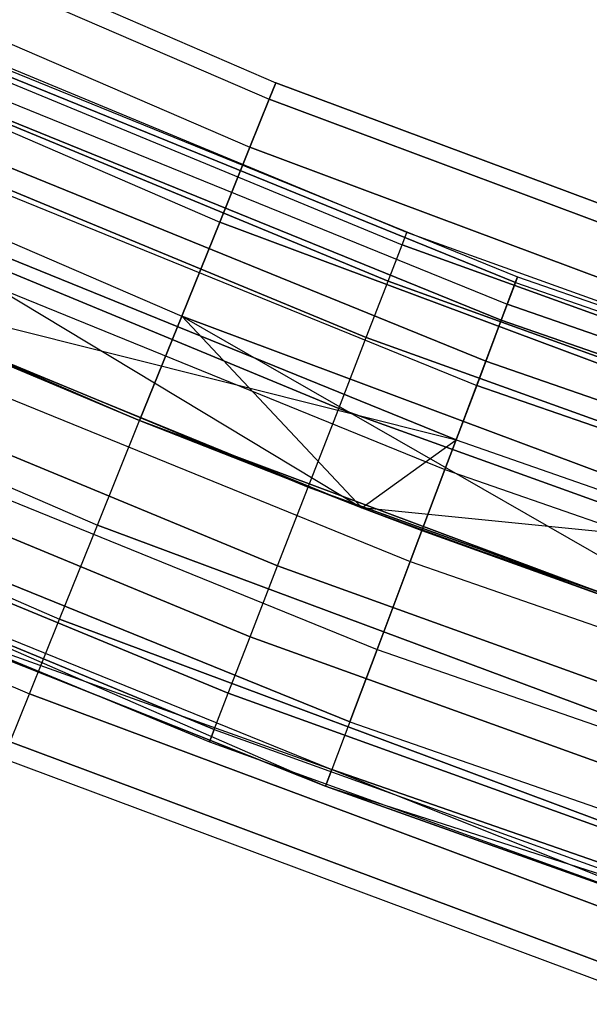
# Model space of a CAD drawing. Extents: x -135 to 135, y -135 to 135.
# Tile 80 of 207: x -28.13 to -25.01, y -71.38 to -65.97. Entities that reach past the tile are written whole.
import ezdxf

# ---------------------------------------------------------------- set-up
doc = ezdxf.new("R2010")
doc.units = 0
doc.header["$LTSCALE"] = 25.4
doc.layers.get('0').update_dxf_attribs({"linetype": 'CONTINUOUS'})

# ---------------------------------------------------------------- blocks, each defined once
blk = doc.blocks.new('SANTANA_BIURKO_A_PM_STL')
at = {"color": 0}
for p, q in [((-30.0792, -64.8652, 149), (-26.7279, -66.3164, 149)), ((-30.0792, -64.8652, 149), (-26.7279, -66.3164, 149)), ((-30.0792, -64.8652, 2), (-26.7279, -66.3164, 2)), ((-30.0792, -64.8652, 2), (-26.7279, -66.3164, 2)), ((-30.1204, -64.954, 148.382), (-26.7645, -66.4072, 148.382)), ((-30.1204, -64.954, 148.382), (-26.7645, -66.4072, 148.382)), ((-30.1204, -64.954, 149.618), (-26.7645, -66.4072, 149.618)), ((-30.1204, -64.954, 149.618), (-26.7645, -66.4072, 149.618)), ((-30.1204, -64.954, 1.382), (-26.7645, -66.4072, 1.382)), ((-30.1204, -64.954, 1.382), (-26.7645, -66.4072, 1.382)), ((-30.1204, -64.954, 2.618), (-26.7645, -66.4072, 2.618)), ((-30.1204, -64.954, 2.618), (-26.7645, -66.4072, 2.618)), ((-30.2399, -65.2117, 147.8244), (-26.8707, -66.6707, 147.8244)), ((-30.2399, -65.2117, 147.8244), (-26.8707, -66.6707, 147.8244)), ((-30.2399, -65.2117, 150.1756), (-26.8707, -66.6707, 150.1756)), ((-30.2399, -65.2117, 150.1756), (-26.8707, -66.6707, 150.1756)), ((-30.2399, -65.2117, 0.8244), (-26.8707, -66.6707, 0.8244)), ((-30.2399, -65.2117, 0.8244), (-26.8707, -66.6707, 0.8244)), ((-30.2399, -65.2117, 3.1756), (-26.8707, -66.6707, 3.1756)), ((-30.2399, -65.2117, 3.1756), (-26.8707, -66.6707, 3.1756)), ((-30.426, -65.6131, 147.382), (-27.0361, -67.0811, 147.382)), ((-30.426, -65.6131, 147.382), (-27.0361, -67.0811, 147.382)), ((-30.426, -65.6131, 150.618), (-27.0361, -67.0811, 150.618)), ((-30.426, -65.6131, 150.618), (-27.0361, -67.0811, 150.618)), ((-30.426, -65.6131, 0.382), (-27.0361, -67.0811, 0.382)), ((-30.426, -65.6131, 0.382), (-27.0361, -67.0811, 0.382)), ((-30.426, -65.6131, 3.618), (-27.0361, -67.0811, 3.618)), ((-30.426, -65.6131, 3.618), (-27.0361, -67.0811, 3.618)), ((-26.0094, -67.138, 149), (-29.0823, -65.8652, 149)), ((-26.0094, -67.138, 149), (-29.0823, -65.8652, 149)), ((-26.0094, -67.138, 2), (-29.0823, -65.8652, 2)), ((-26.0094, -67.138, 2), (-29.0823, -65.8652, 2)), ((-29.112, -65.9323, 149.4635), (-26.0359, -67.2065, 149.4635)), ((-29.112, -65.9323, 148.5365), (-26.0359, -67.2065, 148.5365)), ((-29.112, -65.9323, 149.4635), (-26.0359, -67.2065, 149.4635)), ((-29.112, -65.9323, 148.5365), (-26.0359, -67.2065, 148.5365)), ((-29.112, -65.9323, 2.4635), (-26.0359, -67.2065, 2.4635)), ((-29.112, -65.9323, 1.5365), (-26.0359, -67.2065, 1.5365)), ((-29.112, -65.9323, 2.4635), (-26.0359, -67.2065, 2.4635)), ((-29.112, -65.9323, 1.5365), (-26.0359, -67.2065, 1.5365)), ((-28.8371, -65.9848, 148.8192), (-25.402, -67.3818, 148.8192)), ((-28.8371, -65.9848, 148.8192), (-25.402, -67.3818, 148.8192)), ((-28.8371, -65.9848, 2.1808), (-25.402, -67.3818, 2.1808)), ((-28.8371, -65.9848, 2.1808), (-25.402, -67.3818, 2.1808)), ((-25.4135, -67.4124, 149.359), (-28.8501, -66.0148, 149.359)), ((-25.4135, -67.4124, 149.359), (-28.8501, -66.0148, 149.359)), ((-28.8501, -66.0148, 1.641), (-25.4135, -67.4124, 1.641)), ((-28.8501, -66.0148, 1.641), (-25.4135, -67.4124, 1.641)), ((-30.6606, -66.1189, 147.0979), (-27.2445, -67.5982, 147.0979)), ((-30.6606, -66.1189, 147.0979), (-27.2445, -67.5982, 147.0979)), ((-30.6606, -66.1189, 150.9021), (-27.2445, -67.5982, 150.9021)), ((-30.6606, -66.1189, 150.9021), (-27.2445, -67.5982, 150.9021)), ((-30.6606, -66.1189, 0.0979), (-27.2445, -67.5982, 0.0979)), ((-30.6606, -66.1189, 0.0979), (-27.2445, -67.5982, 0.0979)), ((-30.6606, -66.1189, 3.9021), (-27.2445, -67.5982, 3.9021)), ((-30.6606, -66.1189, 3.9021), (-27.2445, -67.5982, 3.9021)), ((-26.1129, -67.4051, 148.1183), (-29.198, -66.1272, 148.1183)), ((-29.198, -66.1272, 149.8817), (-26.1129, -67.4051, 149.8817)), ((-29.198, -66.1272, 149.8817), (-26.1129, -67.4051, 149.8817)), ((-26.1129, -67.4051, 148.1183), (-29.198, -66.1272, 148.1183)), ((-26.1129, -67.4051, 1.1183), (-29.198, -66.1272, 1.1183)), ((-29.198, -66.1272, 2.8817), (-26.1129, -67.4051, 2.8817)), ((-29.198, -66.1272, 2.8817), (-26.1129, -67.4051, 2.8817)), ((-26.1129, -67.4051, 1.1183), (-29.198, -66.1272, 1.1183)), ((-28.9015, -66.1323, 148.3029), (-25.4588, -67.5324, 148.3029)), ((-28.9015, -66.1323, 148.3029), (-25.4588, -67.5324, 148.3029)), ((-28.9015, -66.1323, 2.6971), (-25.4588, -67.5324, 2.6971)), ((-28.9015, -66.1323, 2.6971), (-25.4588, -67.5324, 2.6971)), ((-25.4918, -67.6201, 149.8521), (-28.939, -66.2181, 149.8521)), ((-25.4918, -67.6201, 149.8521), (-28.939, -66.2181, 149.8521)), ((-28.939, -66.2181, 1.1479), (-25.4918, -67.6201, 1.1479)), ((-28.939, -66.2181, 1.1479), (-25.4918, -67.6201, 1.1479)), ((-26.7279, -66.3164, 149), (-26.7645, -66.4072, 148.382)), ((-26.7645, -66.4072, 149.618), (-26.7279, -66.3164, 149)), ((-26.7279, -66.3164, 149), (-26.7645, -66.4072, 148.382)), ((-26.7645, -66.4072, 149.618), (-26.7279, -66.3164, 149)), ((-26.7279, -66.3164, 2), (-26.7645, -66.4072, 2.618)), ((-26.7645, -66.4072, 1.382), (-26.7279, -66.3164, 2)), ((-26.7645, -66.4072, 1.382), (-26.7279, -66.3164, 2)), ((-26.7279, -66.3164, 2), (-26.7645, -66.4072, 2.618)), ((-26.7279, -66.3164, 149), (-23.3069, -67.5947, 149)), ((-26.7279, -66.3164, 149), (-23.3069, -67.5947, 149)), ((-23.3069, -67.5947, 2), (-26.7279, -66.3164, 2)), ((-23.3069, -67.5947, 2), (-26.7279, -66.3164, 2)), ((-29.3321, -66.4308, 150.2135), (-26.2328, -67.7146, 150.2135)), ((-29.3321, -66.4308, 150.2135), (-26.2328, -67.7146, 150.2135)), ((-26.2328, -67.7146, 147.7865), (-29.3321, -66.4308, 147.7865)), ((-26.2328, -67.7146, 147.7865), (-29.3321, -66.4308, 147.7865)), ((-29.3321, -66.4308, 3.2135), (-26.2328, -67.7146, 3.2135)), ((-29.3321, -66.4308, 3.2135), (-26.2328, -67.7146, 3.2135)), ((-26.2328, -67.7146, 0.7865), (-29.3321, -66.4308, 0.7865)), ((-26.2328, -67.7146, 0.7865), (-29.3321, -66.4308, 0.7865)), ((-25.5764, -67.8444, 147.8772), (-29.035, -66.4379, 147.8772)), ((-25.5764, -67.8444, 147.8772), (-29.035, -66.4379, 147.8772)), ((-29.035, -66.4379, 3.1228), (-25.5764, -67.8444, 3.1228)), ((-29.035, -66.4379, 3.1228), (-25.5764, -67.8444, 3.1228)), ((-26.7645, -66.4072, 148.382), (-26.8707, -66.6707, 147.8244)), ((-26.8707, -66.6707, 150.1756), (-26.7645, -66.4072, 149.618)), ((-26.7645, -66.4072, 148.382), (-26.8707, -66.6707, 147.8244)), ((-26.8707, -66.6707, 150.1756), (-26.7645, -66.4072, 149.618)), ((-26.7645, -66.4072, 2.618), (-26.8707, -66.6707, 3.1756)), ((-26.8707, -66.6707, 0.8244), (-26.7645, -66.4072, 1.382)), ((-26.8707, -66.6707, 0.8244), (-26.7645, -66.4072, 1.382)), ((-26.7645, -66.4072, 2.618), (-26.8707, -66.6707, 3.1756)), ((-26.7645, -66.4072, 148.382), (-23.3388, -67.6872, 148.382)), ((-26.7645, -66.4072, 148.382), (-23.3388, -67.6872, 148.382)), ((-26.7645, -66.4072, 149.618), (-23.3388, -67.6872, 149.618)), ((-26.7645, -66.4072, 149.618), (-23.3388, -67.6872, 149.618)), ((-23.3388, -67.6872, 2.618), (-26.7645, -66.4072, 2.618)), ((-23.3388, -67.6872, 2.618), (-26.7645, -66.4072, 2.618)), ((-23.3388, -67.6872, 1.382), (-26.7645, -66.4072, 1.382)), ((-23.3388, -67.6872, 1.382), (-26.7645, -66.4072, 1.382)), ((-29.0921, -66.5685, 150.2345), (-25.6267, -67.9779, 150.2345)), ((-29.0921, -66.5685, 150.2345), (-25.6267, -67.9779, 150.2345)), ((-29.0921, -66.5685, 0.7655), (-25.6267, -67.9779, 0.7655)), ((-29.0921, -66.5685, 0.7655), (-25.6267, -67.9779, 0.7655)), ((-30.9206, -66.6796, 147), (-27.4756, -68.1714, 147)), ((-30.9206, -66.6796, 147), (-27.4756, -68.1714, 147)), ((-30.9206, -66.6796, 151), (-27.4756, -68.1714, 151)), ((-30.9206, -66.6796, 151), (-27.4756, -68.1714, 151)), ((-30.9206, -66.6796, 0), (-27.4756, -68.1714, 0)), ((-30.9206, -66.6796, 0), (-27.4756, -68.1714, 0)), ((-30.9206, -66.6796, 4), (-27.4756, -68.1714, 4)), ((-30.9206, -66.6796, 4), (-27.4756, -68.1714, 4)), ((-26.8707, -66.6707, 147.8244), (-27.0361, -67.0811, 147.382)), ((-27.0361, -67.0811, 150.618), (-26.8707, -66.6707, 150.1756)), ((-26.8707, -66.6707, 147.8244), (-27.0361, -67.0811, 147.382)), ((-27.0361, -67.0811, 150.618), (-26.8707, -66.6707, 150.1756)), ((-26.8707, -66.6707, 3.1756), (-27.0361, -67.0811, 3.618)), ((-27.0361, -67.0811, 0.382), (-26.8707, -66.6707, 0.8244)), ((-27.0361, -67.0811, 0.382), (-26.8707, -66.6707, 0.8244)), ((-26.8707, -66.6707, 3.1756), (-27.0361, -67.0811, 3.618)), ((-26.8707, -66.6707, 147.8244), (-23.4314, -67.9558, 147.8244)), ((-26.8707, -66.6707, 147.8244), (-23.4314, -67.9558, 147.8244)), ((-26.8707, -66.6707, 150.1756), (-23.4314, -67.9558, 150.1756)), ((-26.8707, -66.6707, 150.1756), (-23.4314, -67.9558, 150.1756)), ((-23.4314, -67.9558, 3.1756), (-26.8707, -66.6707, 3.1756)), ((-23.4314, -67.9558, 3.1756), (-26.8707, -66.6707, 3.1756)), ((-23.4314, -67.9558, 0.8244), (-26.8707, -66.6707, 0.8244)), ((-23.4314, -67.9558, 0.8244), (-26.8707, -66.6707, 0.8244)), ((-29.501, -66.8133, 150.4266), (-26.3838, -68.1045, 150.4266)), ((-29.501, -66.8133, 150.4266), (-26.3838, -68.1045, 150.4266)), ((-26.3838, -68.1045, 147.5734), (-29.501, -66.8133, 147.5734)), ((-26.3838, -68.1045, 147.5734), (-29.501, -66.8133, 147.5734)), ((-29.501, -66.8133, 3.4266), (-26.3838, -68.1045, 3.4266)), ((-29.501, -66.8133, 3.4266), (-26.3838, -68.1045, 3.4266)), ((-26.3838, -68.1045, 0.5734), (-29.501, -66.8133, 0.5734)), ((-26.3838, -68.1045, 0.5734), (-29.501, -66.8133, 0.5734)), ((-25.7396, -68.2775, 147.5975), (-29.2204, -66.8619, 147.5975)), ((-25.7396, -68.2775, 147.5975), (-29.2204, -66.8619, 147.5975)), ((-29.2204, -66.8619, 3.4025), (-26.2565, -68.6502, 3.5)), ((-29.2204, -66.8619, 3.4025), (-26.2565, -68.6502, 3.5)), ((-29.2204, -66.8619, 3.4025), (-25.7396, -68.2775, 3.4025)), ((-29.2204, -66.8619, 3.4025), (-25.7396, -68.2775, 3.4025)), ((-29.2896, -67.0204, 150.4564), (-25.8006, -68.4393, 150.4564)), ((-29.2896, -67.0204, 150.4564), (-25.8006, -68.4393, 150.4564)), ((-29.2896, -67.0204, 0.5436), (-25.8006, -68.4393, 0.5436)), ((-29.2896, -67.0204, 0.5436), (-25.8006, -68.4393, 0.5436)), ((-27.0361, -67.0811, 147.382), (-27.2445, -67.5982, 147.0979)), ((-27.2445, -67.5982, 150.9021), (-27.0361, -67.0811, 150.618)), ((-27.0361, -67.0811, 147.382), (-27.2445, -67.5982, 147.0979)), ((-27.2445, -67.5982, 150.9021), (-27.0361, -67.0811, 150.618)), ((-27.0361, -67.0811, 3.618), (-27.2445, -67.5982, 3.9021)), ((-27.2445, -67.5982, 0.0979), (-27.0361, -67.0811, 0.382)), ((-27.2445, -67.5982, 0.0979), (-27.0361, -67.0811, 0.382)), ((-27.0361, -67.0811, 3.618), (-27.2445, -67.5982, 3.9021)), ((-27.0361, -67.0811, 147.382), (-23.5756, -68.3741, 147.382)), ((-27.0361, -67.0811, 147.382), (-23.5756, -68.3741, 147.382)), ((-27.0361, -67.0811, 150.618), (-23.5756, -68.3741, 150.618)), ((-27.0361, -67.0811, 150.618), (-23.5756, -68.3741, 150.618)), ((-23.5756, -68.3741, 3.618), (-27.0361, -67.0811, 3.618)), ((-23.5756, -68.3741, 3.618), (-27.0361, -67.0811, 3.618)), ((-23.5756, -68.3741, 0.382), (-27.0361, -67.0811, 0.382)), ((-23.5756, -68.3741, 0.382), (-27.0361, -67.0811, 0.382)), ((-26.0359, -67.2065, 149.4635), (-26.0094, -67.138, 149)), ((-26.0359, -67.2065, 149.4635), (-26.0094, -67.138, 149)), ((-26.0359, -67.2065, 148.5365), (-26.0094, -67.138, 149)), ((-26.0359, -67.2065, 148.5365), (-26.0094, -67.138, 149)), ((-26.0359, -67.2065, 2.4635), (-26.0094, -67.138, 2)), ((-26.0359, -67.2065, 2.4635), (-26.0094, -67.138, 2)), ((-26.0359, -67.2065, 1.5365), (-26.0094, -67.138, 2)), ((-26.0359, -67.2065, 1.5365), (-26.0094, -67.138, 2)), ((-22.881, -68.2676, 149), (-26.0094, -67.138, 149)), ((-22.881, -68.2676, 149), (-26.0094, -67.138, 149)), ((-22.881, -68.2676, 2), (-26.0094, -67.138, 2)), ((-22.881, -68.2676, 2), (-26.0094, -67.138, 2)), ((-31.1806, -67.2403, 150.9021), (-27.7066, -68.7447, 150.9021)), ((-31.1806, -67.2403, 150.9021), (-27.7066, -68.7447, 150.9021)), ((-31.1806, -67.2403, 0.0979), (-27.7066, -68.7447, 0.0979)), ((-31.1806, -67.2403, 0.0979), (-27.7066, -68.7447, 0.0979)), ((-29.6882, -67.2374, 150.5), (-26.5513, -68.5367, 150.5)), ((-29.6882, -67.2374, 150.5), (-26.5513, -68.5367, 150.5)), ((-26.5513, -68.5367, 147.5), (-29.6882, -67.2374, 147.5)), ((-26.5513, -68.5367, 147.5), (-29.6882, -67.2374, 147.5)), ((-29.6882, -67.2374, 3.5), (-26.5513, -68.5367, 3.5)), ((-29.6882, -67.2374, 3.5), (-26.5513, -68.5367, 3.5)), ((-26.5513, -68.5367, 0.5), (-29.6882, -67.2374, 0.5)), ((-26.5513, -68.5367, 0.5), (-29.6882, -67.2374, 0.5)), ((-26.1129, -67.4051, 148.1183), (-26.0359, -67.2065, 148.5365)), ((-26.1129, -67.4051, 149.8817), (-26.0359, -67.2065, 149.4635)), ((-26.1129, -67.4051, 149.8817), (-26.0359, -67.2065, 149.4635)), ((-26.1129, -67.4051, 148.1183), (-26.0359, -67.2065, 148.5365)), ((-26.1129, -67.4051, 1.1183), (-26.0359, -67.2065, 1.5365)), ((-26.1129, -67.4051, 2.8817), (-26.0359, -67.2065, 2.4635)), ((-26.1129, -67.4051, 2.8817), (-26.0359, -67.2065, 2.4635)), ((-26.1129, -67.4051, 1.1183), (-26.0359, -67.2065, 1.5365)), ((-26.0359, -67.2065, 149.4635), (-22.9043, -68.3372, 149.4635)), ((-26.0359, -67.2065, 149.4635), (-22.9043, -68.3372, 149.4635)), ((-22.9043, -68.3372, 148.5365), (-26.0359, -67.2065, 148.5365)), ((-22.9043, -68.3372, 148.5365), (-26.0359, -67.2065, 148.5365)), ((-26.0359, -67.2065, 2.4635), (-22.9043, -68.3372, 2.4635)), ((-26.0359, -67.2065, 2.4635), (-22.9043, -68.3372, 2.4635)), ((-22.9043, -68.3372, 1.5365), (-26.0359, -67.2065, 1.5365)), ((-22.9043, -68.3372, 1.5365), (-26.0359, -67.2065, 1.5365)), ((-29.4334, -67.3493, 147.5), (-25.7396, -68.2775, 147.5975)), ((-29.4334, -67.3493, 147.5), (-26.2565, -68.6502, 147.5)), ((-29.4334, -67.3493, 147.5), (-25.7396, -68.2775, 147.5975)), ((-29.4334, -67.3493, 147.5), (-26.2565, -68.6502, 147.5)), ((-29.4334, -67.3493, 147.5), (-27.4756, -68.1714, 147)), ((-29.4334, -67.3493, 147.5), (-27.4756, -68.1714, 147)), ((-27.4756, -68.1714, 4), (-29.4334, -67.3493, 3.5)), ((-29.4334, -67.3493, 3.5), (-26.2565, -68.6502, 3.5)), ((-27.4756, -68.1714, 4), (-29.4334, -67.3493, 3.5)), ((-29.4334, -67.3493, 3.5), (-26.2565, -68.6502, 3.5)), ((-26.2328, -67.7146, 150.2135), (-26.1129, -67.4051, 149.8817)), ((-26.2328, -67.7146, 150.2135), (-26.1129, -67.4051, 149.8817)), ((-26.2328, -67.7146, 147.7865), (-26.1129, -67.4051, 148.1183)), ((-26.2328, -67.7146, 147.7865), (-26.1129, -67.4051, 148.1183)), ((-26.2328, -67.7146, 3.2135), (-26.1129, -67.4051, 2.8817)), ((-26.2328, -67.7146, 3.2135), (-26.1129, -67.4051, 2.8817)), ((-26.2328, -67.7146, 0.7865), (-26.1129, -67.4051, 1.1183)), ((-26.2328, -67.7146, 0.7865), (-26.1129, -67.4051, 1.1183)), ((-26.1129, -67.4051, 149.8817), (-22.972, -68.5392, 149.8817)), ((-26.1129, -67.4051, 149.8817), (-22.972, -68.5392, 149.8817)), ((-22.972, -68.5392, 148.1183), (-26.1129, -67.4051, 148.1183)), ((-22.972, -68.5392, 148.1183), (-26.1129, -67.4051, 148.1183)), ((-26.1129, -67.4051, 2.8817), (-22.972, -68.5392, 2.8817)), ((-26.1129, -67.4051, 2.8817), (-22.972, -68.5392, 2.8817)), ((-22.972, -68.5392, 1.1183), (-26.1129, -67.4051, 1.1183)), ((-22.972, -68.5392, 1.1183), (-26.1129, -67.4051, 1.1183)), ((-25.4135, -67.4124, 149.359), (-25.4918, -67.6201, 149.8521)), ((-25.4135, -67.4124, 149.359), (-25.4918, -67.6201, 149.8521)), ((-25.4135, -67.4124, 1.641), (-25.4918, -67.6201, 1.1479)), ((-25.4135, -67.4124, 1.641), (-25.4918, -67.6201, 1.1479)), ((-25.402, -67.3818, 148.8192), (-25.4588, -67.5324, 148.3029)), ((-25.402, -67.3818, 148.8192), (-25.4588, -67.5324, 148.3029)), ((-25.4588, -67.5324, 2.6971), (-25.402, -67.3818, 2.1808)), ((-25.4588, -67.5324, 2.6971), (-25.402, -67.3818, 2.1808)), ((-25.4135, -67.4124, 149.359), (-25.402, -67.3818, 148.8192)), ((-25.4135, -67.4124, 149.359), (-25.402, -67.3818, 148.8192)), ((-25.402, -67.3818, 2.1808), (-25.4135, -67.4124, 1.641)), ((-25.402, -67.3818, 2.1808), (-25.4135, -67.4124, 1.641)), ((-25.4135, -67.4124, 149.359), (-21.9095, -68.6313, 149.359)), ((-25.4135, -67.4124, 149.359), (-21.9095, -68.6313, 149.359)), ((-25.4135, -67.4124, 1.641), (-21.9095, -68.6313, 1.641)), ((-25.4135, -67.4124, 1.641), (-21.9095, -68.6313, 1.641)), ((-25.402, -67.3818, 148.8192), (-21.8996, -68.6002, 148.8192)), ((-25.402, -67.3818, 148.8192), (-21.8996, -68.6002, 148.8192)), ((-25.402, -67.3818, 2.1808), (-21.8996, -68.6002, 2.1808)), ((-25.402, -67.3818, 2.1808), (-21.8996, -68.6002, 2.1808)), ((-29.5058, -67.515, 150.4891), (-25.9911, -68.9444, 150.4891)), ((-29.5058, -67.515, 150.4891), (-25.9911, -68.9444, 150.4891)), ((-29.5058, -67.515, 0.5109), (-25.9911, -68.9444, 0.5109)), ((-29.5058, -67.515, 0.5109), (-25.9911, -68.9444, 0.5109)), ((-25.5764, -67.8444, 147.8772), (-25.4588, -67.5324, 148.3029)), ((-25.5764, -67.8444, 147.8772), (-25.4588, -67.5324, 148.3029)), ((-25.5764, -67.8444, 3.1228), (-25.4588, -67.5324, 2.6971)), ((-25.5764, -67.8444, 3.1228), (-25.4588, -67.5324, 2.6971)), ((-21.9485, -68.7534, 148.3029), (-25.4588, -67.5324, 148.3029)), ((-21.9485, -68.7534, 148.3029), (-25.4588, -67.5324, 148.3029)), ((-25.4588, -67.5324, 2.6971), (-21.9485, -68.7534, 2.6971)), ((-25.4588, -67.5324, 2.6971), (-21.9485, -68.7534, 2.6971)), ((-27.4756, -68.1714, 147), (-27.2445, -67.5982, 147.0979)), ((-27.4756, -68.1714, 147), (-27.2445, -67.5982, 147.0979)), ((-27.4756, -68.1714, 151), (-27.2445, -67.5982, 150.9021)), ((-27.4756, -68.1714, 151), (-27.2445, -67.5982, 150.9021)), ((-27.2445, -67.5982, 3.9021), (-27.4756, -68.1714, 4)), ((-27.4756, -68.1714, 0), (-27.2445, -67.5982, 0.0979)), ((-27.4756, -68.1714, 0), (-27.2445, -67.5982, 0.0979)), ((-27.2445, -67.5982, 3.9021), (-27.4756, -68.1714, 4)), ((-27.2445, -67.5982, 147.0979), (-26.2565, -68.6502, 147)), ((-27.2445, -67.5982, 147.0979), (-26.2565, -68.6502, 147)), ((-27.2445, -67.5982, 147.0979), (-23.9588, -69.4854, 147)), ((-27.2445, -67.5982, 147.0979), (-23.9588, -69.4854, 147)), ((-27.2445, -67.5982, 147.0979), (-23.7574, -68.9011, 147.0979)), ((-27.2445, -67.5982, 147.0979), (-23.7574, -68.9011, 147.0979)), ((-27.2445, -67.5982, 150.9021), (-23.7574, -68.9011, 150.9021)), ((-27.2445, -67.5982, 150.9021), (-23.7574, -68.9011, 150.9021)), ((-26.2565, -68.6502, 4), (-27.2445, -67.5982, 3.9021)), ((-26.2565, -68.6502, 4), (-27.2445, -67.5982, 3.9021)), ((-23.7574, -68.9011, 3.9021), (-27.2445, -67.5982, 3.9021)), ((-23.7574, -68.9011, 3.9021), (-27.2445, -67.5982, 3.9021)), ((-23.7574, -68.9011, 0.0979), (-27.2445, -67.5982, 0.0979)), ((-23.7574, -68.9011, 0.0979), (-27.2445, -67.5982, 0.0979)), ((-25.4918, -67.6201, 149.8521), (-25.6267, -67.9779, 150.2345)), ((-25.4918, -67.6201, 149.8521), (-25.6267, -67.9779, 150.2345)), ((-25.4918, -67.6201, 1.1479), (-25.6267, -67.9779, 0.7655)), ((-25.4918, -67.6201, 1.1479), (-25.6267, -67.9779, 0.7655)), ((-21.977, -68.8427, 149.8521), (-25.4918, -67.6201, 149.8521)), ((-21.977, -68.8427, 149.8521), (-25.4918, -67.6201, 149.8521)), ((-25.4918, -67.6201, 1.1479), (-21.977, -68.8427, 1.1479)), ((-25.4918, -67.6201, 1.1479), (-21.977, -68.8427, 1.1479)), ((-29.8754, -67.6614, 150.4266), (-26.7187, -68.9689, 150.4266)), ((-29.8754, -67.6614, 150.4266), (-26.7187, -68.9689, 150.4266)), ((-26.7187, -68.9689, 147.5734), (-29.8754, -67.6614, 147.5734)), ((-26.7187, -68.9689, 147.5734), (-29.8754, -67.6614, 147.5734)), ((-29.8754, -67.6614, 3.4266), (-26.7187, -68.9689, 3.4266)), ((-29.8754, -67.6614, 3.4266), (-26.7187, -68.9689, 3.4266)), ((-26.7187, -68.9689, 0.5734), (-29.8754, -67.6614, 0.5734)), ((-26.7187, -68.9689, 0.5734), (-29.8754, -67.6614, 0.5734)), ((-26.3838, -68.1045, 150.4266), (-26.2328, -67.7146, 150.2135)), ((-26.3838, -68.1045, 150.4266), (-26.2328, -67.7146, 150.2135)), ((-26.3838, -68.1045, 147.5734), (-26.2328, -67.7146, 147.7865)), ((-26.3838, -68.1045, 147.5734), (-26.2328, -67.7146, 147.7865)), ((-26.3838, -68.1045, 3.4266), (-26.2328, -67.7146, 3.2135)), ((-26.3838, -68.1045, 3.4266), (-26.2328, -67.7146, 3.2135)), ((-26.3838, -68.1045, 0.5734), (-26.2328, -67.7146, 0.7865)), ((-26.3838, -68.1045, 0.5734), (-26.2328, -67.7146, 0.7865)), ((-26.2328, -67.7146, 150.2135), (-23.0775, -68.8538, 150.2135)), ((-26.2328, -67.7146, 150.2135), (-23.0775, -68.8538, 150.2135)), ((-23.0775, -68.8538, 147.7865), (-26.2328, -67.7146, 147.7865)), ((-23.0775, -68.8538, 147.7865), (-26.2328, -67.7146, 147.7865)), ((-26.2328, -67.7146, 3.2135), (-23.0775, -68.8538, 3.2135)), ((-26.2328, -67.7146, 3.2135), (-23.0775, -68.8538, 3.2135)), ((-23.0775, -68.8538, 0.7865), (-26.2328, -67.7146, 0.7865)), ((-23.0775, -68.8538, 0.7865), (-26.2328, -67.7146, 0.7865)), ((-31.4151, -67.7461, 150.618), (-27.915, -69.2618, 150.618)), ((-31.4151, -67.7461, 150.618), (-27.915, -69.2618, 150.618)), ((-31.4151, -67.7461, 0.382), (-27.915, -69.2618, 0.382)), ((-31.4151, -67.7461, 0.382), (-27.915, -69.2618, 0.382)), ((-25.7396, -68.2775, 147.5975), (-25.5764, -67.8444, 147.8772)), ((-25.7396, -68.2775, 147.5975), (-25.5764, -67.8444, 147.8772)), ((-25.7396, -68.2775, 3.4025), (-25.5764, -67.8444, 3.1228)), ((-25.7396, -68.2775, 3.4025), (-25.5764, -67.8444, 3.1228)), ((-22.0499, -69.0711, 147.8772), (-25.5764, -67.8444, 147.8772)), ((-22.0499, -69.0711, 147.8772), (-25.5764, -67.8444, 147.8772)), ((-25.5764, -67.8444, 3.1228), (-22.0499, -69.0711, 3.1228)), ((-25.5764, -67.8444, 3.1228), (-22.0499, -69.0711, 3.1228)), ((-29.7125, -67.988, 150.3282), (-26.1732, -69.4275, 150.3282)), ((-29.7125, -67.988, 150.3282), (-26.1732, -69.4275, 150.3282)), ((-29.7125, -67.988, 0.6718), (-26.1732, -69.4275, 0.6718)), ((-29.7125, -67.988, 0.6718), (-26.1732, -69.4275, 0.6718)), ((-25.8006, -68.4393, 150.4564), (-25.6267, -67.9779, 150.2345)), ((-25.8006, -68.4393, 150.4564), (-25.6267, -67.9779, 150.2345)), ((-25.6267, -67.9779, 0.7655), (-25.8006, -68.4393, 0.5436)), ((-25.6267, -67.9779, 0.7655), (-25.8006, -68.4393, 0.5436)), ((-22.0933, -69.207, 150.2345), (-25.6267, -67.9779, 150.2345)), ((-22.0933, -69.207, 150.2345), (-25.6267, -67.9779, 150.2345)), ((-25.6267, -67.9779, 0.7655), (-22.0933, -69.207, 0.7655)), ((-25.6267, -67.9779, 0.7655), (-22.0933, -69.207, 0.7655)), ((-30.0443, -68.0439, 150.2135), (-26.8698, -69.3588, 150.2135)), ((-30.0443, -68.0439, 150.2135), (-26.8698, -69.3588, 150.2135)), ((-26.8698, -69.3588, 147.7865), (-30.0443, -68.0439, 147.7865)), ((-26.8698, -69.3588, 147.7865), (-30.0443, -68.0439, 147.7865)), ((-30.0443, -68.0439, 3.2135), (-26.8698, -69.3588, 3.2135)), ((-30.0443, -68.0439, 3.2135), (-26.8698, -69.3588, 3.2135)), ((-26.8698, -69.3588, 0.7865), (-30.0443, -68.0439, 0.7865)), ((-26.8698, -69.3588, 0.7865), (-30.0443, -68.0439, 0.7865)), ((-26.5513, -68.5367, 150.5), (-26.3838, -68.1045, 150.4266)), ((-26.5513, -68.5367, 150.5), (-26.3838, -68.1045, 150.4266)), ((-26.5513, -68.5367, 147.5), (-26.3838, -68.1045, 147.5734)), ((-26.5513, -68.5367, 147.5), (-26.3838, -68.1045, 147.5734)), ((-26.5513, -68.5367, 3.5), (-26.3838, -68.1045, 3.4266)), ((-26.5513, -68.5367, 3.5), (-26.3838, -68.1045, 3.4266)), ((-26.5513, -68.5367, 0.5), (-26.3838, -68.1045, 0.5734)), ((-26.5513, -68.5367, 0.5), (-26.3838, -68.1045, 0.5734)), ((-26.3838, -68.1045, 150.4266), (-23.2104, -69.2503, 150.4266)), ((-26.3838, -68.1045, 150.4266), (-23.2104, -69.2503, 150.4266)), ((-23.2104, -69.2503, 147.5734), (-26.3838, -68.1045, 147.5734)), ((-23.2104, -69.2503, 147.5734), (-26.3838, -68.1045, 147.5734)), ((-26.3838, -68.1045, 3.4266), (-23.2104, -69.2503, 3.4266)), ((-26.3838, -68.1045, 3.4266), (-23.2104, -69.2503, 3.4266)), ((-23.2104, -69.2503, 0.5734), (-26.3838, -68.1045, 0.5734)), ((-23.2104, -69.2503, 0.5734), (-26.3838, -68.1045, 0.5734)), ((-31.6013, -68.1475, 150.1756), (-28.0804, -69.6722, 150.1756)), ((-31.6013, -68.1475, 150.1756), (-28.0804, -69.6722, 150.1756)), ((-31.6013, -68.1475, 0.8244), (-28.0804, -69.6722, 0.8244)), ((-31.6013, -68.1475, 0.8244), (-28.0804, -69.6722, 0.8244)), ((-27.7066, -68.7447, 150.9021), (-27.4756, -68.1714, 151)), ((-27.7066, -68.7447, 150.9021), (-27.4756, -68.1714, 151)), ((-27.7066, -68.7447, 0.0979), (-27.4756, -68.1714, 0)), ((-27.7066, -68.7447, 0.0979), (-27.4756, -68.1714, 0)), ((-26.2565, -68.6502, 147.5), (-27.4756, -68.1714, 147)), ((-27.4756, -68.1714, 147), (-26.2565, -68.6502, 147)), ((-26.2565, -68.6502, 147.5), (-27.4756, -68.1714, 147)), ((-27.4756, -68.1714, 147), (-26.2565, -68.6502, 147)), ((-27.4756, -68.1714, 151), (-23.9588, -69.4854, 151)), ((-27.4756, -68.1714, 151), (-23.9588, -69.4854, 151)), ((-27.4756, -68.1714, 4), (-26.2565, -68.6502, 4)), ((-23.9588, -69.4854, 0), (-27.4756, -68.1714, 0)), ((-23.9588, -69.4854, 0), (-27.4756, -68.1714, 0)), ((-27.4756, -68.1714, 4), (-26.2565, -68.6502, 4)), ((-27.4756, -68.1714, 4), (-26.2565, -68.6502, 3.5)), ((-27.4756, -68.1714, 4), (-26.2565, -68.6502, 3.5)), ((-26.2565, -68.6502, 147.5), (-25.7396, -68.2775, 147.5975)), ((-26.2565, -68.6502, 147.5), (-25.7396, -68.2775, 147.5975)), ((-26.2565, -68.6502, 3.5), (-25.7396, -68.2775, 3.4025)), ((-26.2565, -68.6502, 3.5), (-25.7396, -68.2775, 3.4025)), ((-25.9273, -68.7752, 147.5), (-25.7396, -68.2775, 147.5975)), ((-25.9273, -68.7752, 147.5), (-25.7396, -68.2775, 147.5975)), ((-25.9273, -68.7752, 3.5), (-25.7396, -68.2775, 3.4025)), ((-25.9273, -68.7752, 3.5), (-25.7396, -68.2775, 3.4025)), ((-25.7396, -68.2775, 147.5975), (-22.1907, -69.512, 147.5975)), ((-25.7396, -68.2775, 147.5975), (-22.1907, -69.512, 147.5975)), ((-25.7396, -68.2775, 3.4025), (-22.1907, -69.512, 3.4025)), ((-25.7396, -68.2775, 3.4025), (-22.1907, -69.512, 3.4025)), ((-30.1784, -68.3475, 149.8817), (-26.9896, -69.6683, 149.8817)), ((-30.1784, -68.3475, 149.8817), (-26.9896, -69.6683, 149.8817)), ((-26.9896, -69.6683, 148.1183), (-30.1784, -68.3475, 148.1183)), ((-26.9896, -69.6683, 148.1183), (-30.1784, -68.3475, 148.1183)), ((-30.1784, -68.3475, 2.8817), (-26.9896, -69.6683, 2.8817)), ((-30.1784, -68.3475, 2.8817), (-26.9896, -69.6683, 2.8817)), ((-26.9896, -69.6683, 1.1183), (-30.1784, -68.3475, 1.1183)), ((-26.9896, -69.6683, 1.1183), (-30.1784, -68.3475, 1.1183)), ((-26.3233, -69.8258, 149.9947), (-29.883, -68.3781, 149.9947)), ((-26.3233, -69.8258, 149.9947), (-29.883, -68.3781, 149.9947)), ((-29.883, -68.3781, 1.0053), (-26.3233, -69.8258, 1.0053)), ((-29.883, -68.3781, 1.0053), (-26.3233, -69.8258, 1.0053)), ((-25.9911, -68.9444, 150.4891), (-25.8006, -68.4393, 150.4564)), ((-25.9911, -68.9444, 150.4891), (-25.8006, -68.4393, 150.4564)), ((-25.8006, -68.4393, 0.5436), (-25.9911, -68.9444, 0.5109)), ((-25.8006, -68.4393, 0.5436), (-25.9911, -68.9444, 0.5109)), ((-25.8006, -68.4393, 150.4564), (-22.2433, -69.6767, 150.4564)), ((-25.8006, -68.4393, 150.4564), (-22.2433, -69.6767, 150.4564)), ((-25.8006, -68.4393, 0.5436), (-22.2433, -69.6767, 0.5436)), ((-25.8006, -68.4393, 0.5436), (-22.2433, -69.6767, 0.5436)), ((-30.2644, -68.5424, 149.4635), (-27.0666, -69.867, 149.4635)), ((-30.2644, -68.5424, 149.4635), (-27.0666, -69.867, 149.4635)), ((-27.0666, -69.867, 148.5365), (-30.2644, -68.5424, 148.5365)), ((-27.0666, -69.867, 148.5365), (-30.2644, -68.5424, 148.5365)), ((-30.2644, -68.5424, 2.4635), (-27.0666, -69.867, 2.4635)), ((-30.2644, -68.5424, 2.4635), (-27.0666, -69.867, 2.4635)), ((-27.0666, -69.867, 1.5365), (-30.2644, -68.5424, 1.5365)), ((-27.0666, -69.867, 1.5365), (-30.2644, -68.5424, 1.5365)), ((-26.7187, -68.9689, 150.4266), (-26.5513, -68.5367, 150.5)), ((-26.7187, -68.9689, 150.4266), (-26.5513, -68.5367, 150.5)), ((-26.7187, -68.9689, 147.5734), (-26.5513, -68.5367, 147.5)), ((-26.7187, -68.9689, 147.5734), (-26.5513, -68.5367, 147.5)), ((-26.7187, -68.9689, 3.4266), (-26.5513, -68.5367, 3.5)), ((-26.7187, -68.9689, 3.4266), (-26.5513, -68.5367, 3.5)), ((-26.7187, -68.9689, 0.5734), (-26.5513, -68.5367, 0.5)), ((-26.7187, -68.9689, 0.5734), (-26.5513, -68.5367, 0.5)), ((-26.5513, -68.5367, 150.5), (-23.3577, -69.6898, 150.5)), ((-26.5513, -68.5367, 150.5), (-23.3577, -69.6898, 150.5)), ((-23.3577, -69.6898, 147.5), (-26.5513, -68.5367, 147.5)), ((-23.3577, -69.6898, 147.5), (-26.5513, -68.5367, 147.5)), ((-26.5513, -68.5367, 3.5), (-23.3577, -69.6898, 3.5)), ((-26.5513, -68.5367, 3.5), (-23.3577, -69.6898, 3.5)), ((-23.3577, -69.6898, 0.5), (-26.5513, -68.5367, 0.5)), ((-23.3577, -69.6898, 0.5), (-26.5513, -68.5367, 0.5)), ((-30.2941, -68.6095, 149), (-27.0931, -69.9354, 149)), ((-30.2941, -68.6095, 149), (-27.0931, -69.9354, 149)), ((-30.2941, -68.6095, 2), (-27.0931, -69.9354, 2)), ((-30.2941, -68.6095, 2), (-27.0931, -69.9354, 2)), ((-29.995, -68.6345, 149.5319), (-26.4564, -70.1788, 149)), ((-29.995, -68.6345, 149.5319), (-26.4564, -70.1788, 149)), ((-29.995, -68.6345, 149.5319), (-26.422, -70.0876, 149.5319)), ((-29.995, -68.6345, 149.5319), (-26.422, -70.0876, 149.5319)), ((-29.995, -68.6345, 1.4681), (-26.422, -70.0876, 1.4681)), ((-29.995, -68.6345, 1.4681), (-26.422, -70.0876, 1.4681)), ((-26.2565, -68.6502, 147.5), (-25.9273, -68.7752, 147.5)), ((-25.9273, -68.7752, 147.5), (-26.2565, -68.6502, 147)), ((-26.2565, -68.6502, 147), (-23.9588, -69.4854, 147)), ((-25.9273, -68.7752, 147.5), (-26.2565, -68.6502, 147)), ((-26.2565, -68.6502, 147.5), (-25.9273, -68.7752, 147.5)), ((-26.2565, -68.6502, 147.5), (-26.2565, -68.6502, 147)), ((-26.2565, -68.6502, 147.5), (-26.2565, -68.6502, 147)), ((-26.2565, -68.6502, 147), (-23.9588, -69.4854, 147)), ((-26.2565, -68.6502, 4), (-23.9588, -69.4854, 4)), ((-23.7574, -68.9011, 3.9021), (-26.2565, -68.6502, 4)), ((-23.7574, -68.9011, 3.9021), (-26.2565, -68.6502, 4)), ((-26.2565, -68.6502, 4), (-23.9588, -69.4854, 4)), ((-26.2565, -68.6502, 4), (-25.9273, -68.7752, 3.5)), ((-26.2565, -68.6502, 4), (-25.9273, -68.7752, 3.5)), ((-26.2565, -68.6502, 4), (-26.2565, -68.6502, 3.5)), ((-26.2565, -68.6502, 3.5), (-25.9273, -68.7752, 3.5)), ((-26.2565, -68.6502, 4), (-26.2565, -68.6502, 3.5)), ((-26.2565, -68.6502, 3.5), (-25.9273, -68.7752, 3.5)), ((-27.915, -69.2618, 150.618), (-27.7066, -68.7447, 150.9021)), ((-27.915, -69.2618, 150.618), (-27.7066, -68.7447, 150.9021)), ((-27.915, -69.2618, 0.382), (-27.7066, -68.7447, 0.0979)), ((-27.915, -69.2618, 0.382), (-27.7066, -68.7447, 0.0979)), ((-27.7066, -68.7447, 150.9021), (-24.1603, -70.0697, 150.9021)), ((-27.7066, -68.7447, 150.9021), (-24.1603, -70.0697, 150.9021)), ((-24.1603, -70.0697, 0.0979), (-27.7066, -68.7447, 0.0979)), ((-24.1603, -70.0697, 0.0979), (-27.7066, -68.7447, 0.0979)), ((-25.9273, -68.7752, 147.5), (-22.3524, -70.0187, 147.5)), ((-25.9273, -68.7752, 147.5), (-22.3524, -70.0187, 147.5)), ((-25.9273, -68.7752, 147.5), (-23.9588, -69.4854, 147)), ((-25.9273, -68.7752, 147.5), (-23.9588, -69.4854, 147)), ((-23.9588, -69.4854, 4), (-25.9273, -68.7752, 3.5)), ((-25.9273, -68.7752, 3.5), (-22.3524, -70.0187, 3.5)), ((-23.9588, -69.4854, 4), (-25.9273, -68.7752, 3.5)), ((-25.9273, -68.7752, 3.5), (-22.3524, -70.0187, 3.5)), ((-26.8698, -69.3588, 150.2135), (-26.7187, -68.9689, 150.4266)), ((-26.8698, -69.3588, 150.2135), (-26.7187, -68.9689, 150.4266)), ((-26.8698, -69.3588, 147.7865), (-26.7187, -68.9689, 147.5734)), ((-26.8698, -69.3588, 147.7865), (-26.7187, -68.9689, 147.5734)), ((-26.8698, -69.3588, 3.2135), (-26.7187, -68.9689, 3.4266)), ((-26.8698, -69.3588, 3.2135), (-26.7187, -68.9689, 3.4266)), ((-26.8698, -69.3588, 0.7865), (-26.7187, -68.9689, 0.5734)), ((-26.8698, -69.3588, 0.7865), (-26.7187, -68.9689, 0.5734)), ((-26.7187, -68.9689, 150.4266), (-23.505, -70.1293, 150.4266)), ((-26.7187, -68.9689, 150.4266), (-23.505, -70.1293, 150.4266)), ((-23.505, -70.1293, 147.5734), (-26.7187, -68.9689, 147.5734)), ((-23.505, -70.1293, 147.5734), (-26.7187, -68.9689, 147.5734)), ((-26.7187, -68.9689, 3.4266), (-23.505, -70.1293, 3.4266)), ((-26.7187, -68.9689, 3.4266), (-23.505, -70.1293, 3.4266)), ((-23.505, -70.1293, 0.5734), (-26.7187, -68.9689, 0.5734)), ((-23.505, -70.1293, 0.5734), (-26.7187, -68.9689, 0.5734)), ((-26.1732, -69.4275, 150.3282), (-25.9911, -68.9444, 150.4891)), ((-26.1732, -69.4275, 150.3282), (-25.9911, -68.9444, 150.4891)), ((-25.9911, -68.9444, 0.5109), (-26.1732, -69.4275, 0.6718)), ((-25.9911, -68.9444, 0.5109), (-26.1732, -69.4275, 0.6718)), ((-25.9911, -68.9444, 150.4891), (-22.4074, -70.1909, 150.4891)), ((-25.9911, -68.9444, 150.4891), (-22.4074, -70.1909, 150.4891)), ((-25.9911, -68.9444, 0.5109), (-22.4074, -70.1909, 0.5109)), ((-25.9911, -68.9444, 0.5109), (-22.4074, -70.1909, 0.5109)), ((-26.4564, -70.1788, 149), (-29.0137, -69.1607, 149)), ((-29.0137, -69.1607, 2), (-26.422, -70.0876, 1.4681)), ((-29.0137, -69.1607, 2), (-26.422, -70.0876, 1.4681)), ((-29.0137, -69.1607, 2), (-26.4564, -70.1788, 2)), ((-26.4564, -70.1788, 149), (-29.0137, -69.1607, 149)), ((-29.0137, -69.1607, 2), (-26.4564, -70.1788, 2)), ((-28.0804, -69.6722, 150.1756), (-27.915, -69.2618, 150.618)), ((-28.0804, -69.6722, 150.1756), (-27.915, -69.2618, 150.618)), ((-28.0804, -69.6722, 0.8244), (-27.915, -69.2618, 0.382)), ((-28.0804, -69.6722, 0.8244), (-27.915, -69.2618, 0.382)), ((-27.915, -69.2618, 150.618), (-24.342, -70.5968, 150.618)), ((-27.915, -69.2618, 150.618), (-24.342, -70.5968, 150.618)), ((-24.342, -70.5968, 0.382), (-27.915, -69.2618, 0.382)), ((-24.342, -70.5968, 0.382), (-27.915, -69.2618, 0.382)), ((-26.9896, -69.6683, 149.8817), (-26.8698, -69.3588, 150.2135)), ((-26.9896, -69.6683, 149.8817), (-26.8698, -69.3588, 150.2135)), ((-26.9896, -69.6683, 148.1183), (-26.8698, -69.3588, 147.7865)), ((-26.9896, -69.6683, 148.1183), (-26.8698, -69.3588, 147.7865)), ((-26.9896, -69.6683, 2.8817), (-26.8698, -69.3588, 3.2135)), ((-26.9896, -69.6683, 2.8817), (-26.8698, -69.3588, 3.2135)), ((-26.9896, -69.6683, 1.1183), (-26.8698, -69.3588, 0.7865)), ((-26.9896, -69.6683, 1.1183), (-26.8698, -69.3588, 0.7865)), ((-26.8698, -69.3588, 150.2135), (-23.6379, -70.5258, 150.2135)), ((-26.8698, -69.3588, 150.2135), (-23.6379, -70.5258, 150.2135)), ((-23.6379, -70.5258, 147.7865), (-26.8698, -69.3588, 147.7865)), ((-23.6379, -70.5258, 147.7865), (-26.8698, -69.3588, 147.7865)), ((-26.8698, -69.3588, 3.2135), (-23.6379, -70.5258, 3.2135)), ((-26.8698, -69.3588, 3.2135), (-23.6379, -70.5258, 3.2135)), ((-23.6379, -70.5258, 0.7865), (-26.8698, -69.3588, 0.7865)), ((-23.6379, -70.5258, 0.7865), (-26.8698, -69.3588, 0.7865)), ((-26.3233, -69.8258, 149.9947), (-26.1732, -69.4275, 150.3282)), ((-26.3233, -69.8258, 149.9947), (-26.1732, -69.4275, 150.3282)), ((-26.1732, -69.4275, 0.6718), (-26.3233, -69.8258, 1.0053)), ((-26.1732, -69.4275, 0.6718), (-26.3233, -69.8258, 1.0053)), ((-26.1732, -69.4275, 150.3282), (-22.5644, -70.6828, 150.3282)), ((-26.1732, -69.4275, 150.3282), (-22.5644, -70.6828, 150.3282)), ((-26.1732, -69.4275, 0.6718), (-22.5644, -70.6828, 0.6718)), ((-26.1732, -69.4275, 0.6718), (-22.5644, -70.6828, 0.6718)), ((-28.1866, -69.9356, 149.618), (-28.0804, -69.6722, 150.1756)), ((-28.1866, -69.9356, 149.618), (-28.0804, -69.6722, 150.1756)), ((-28.1866, -69.9356, 1.382), (-28.0804, -69.6722, 0.8244)), ((-28.1866, -69.9356, 1.382), (-28.0804, -69.6722, 0.8244)), ((-28.0804, -69.6722, 150.1756), (-24.4863, -71.0151, 150.1756)), ((-28.0804, -69.6722, 150.1756), (-24.4863, -71.0151, 150.1756)), ((-24.4863, -71.0151, 0.8244), (-28.0804, -69.6722, 0.8244)), ((-24.4863, -71.0151, 0.8244), (-28.0804, -69.6722, 0.8244)), ((-27.0666, -69.867, 149.4635), (-26.9896, -69.6683, 149.8817)), ((-27.0666, -69.867, 149.4635), (-26.9896, -69.6683, 149.8817)), ((-27.0666, -69.867, 148.5365), (-26.9896, -69.6683, 148.1183)), ((-27.0666, -69.867, 148.5365), (-26.9896, -69.6683, 148.1183)), ((-27.0666, -69.867, 2.4635), (-26.9896, -69.6683, 2.8817)), ((-27.0666, -69.867, 2.4635), (-26.9896, -69.6683, 2.8817)), ((-27.0666, -69.867, 1.5365), (-26.9896, -69.6683, 1.1183)), ((-27.0666, -69.867, 1.5365), (-26.9896, -69.6683, 1.1183)), ((-26.9896, -69.6683, 149.8817), (-23.7433, -70.8404, 149.8817)), ((-26.9896, -69.6683, 149.8817), (-23.7433, -70.8404, 149.8817)), ((-23.7433, -70.8404, 148.1183), (-26.9896, -69.6683, 148.1183)), ((-23.7433, -70.8404, 148.1183), (-26.9896, -69.6683, 148.1183)), ((-26.9896, -69.6683, 2.8817), (-23.7433, -70.8404, 2.8817)), ((-26.9896, -69.6683, 2.8817), (-23.7433, -70.8404, 2.8817)), ((-23.7433, -70.8404, 1.1183), (-26.9896, -69.6683, 1.1183)), ((-23.7433, -70.8404, 1.1183), (-26.9896, -69.6683, 1.1183)), ((-26.3233, -69.8258, 149.9947), (-26.422, -70.0876, 149.5319)), ((-26.3233, -69.8258, 149.9947), (-26.422, -70.0876, 149.5319)), ((-26.3233, -69.8258, 1.0053), (-26.422, -70.0876, 1.4681)), ((-26.3233, -69.8258, 1.0053), (-26.422, -70.0876, 1.4681)), ((-26.3233, -69.8258, 149.9947), (-22.6939, -71.0883, 149.9947)), ((-26.3233, -69.8258, 149.9947), (-22.6939, -71.0883, 149.9947)), ((-26.3233, -69.8258, 1.0053), (-22.6939, -71.0883, 1.0053)), ((-26.3233, -69.8258, 1.0053), (-22.6939, -71.0883, 1.0053)), ((-27.0931, -69.9354, 149), (-27.0666, -69.867, 149.4635)), ((-27.0931, -69.9354, 149), (-27.0666, -69.867, 149.4635)), ((-27.0666, -69.867, 148.5365), (-27.0931, -69.9354, 149)), ((-27.0666, -69.867, 148.5365), (-27.0931, -69.9354, 149)), ((-27.0931, -69.9354, 2), (-27.0666, -69.867, 2.4635)), ((-27.0931, -69.9354, 2), (-27.0666, -69.867, 2.4635)), ((-27.0666, -69.867, 1.5365), (-27.0931, -69.9354, 2)), ((-27.0666, -69.867, 1.5365), (-27.0931, -69.9354, 2)), ((-27.0666, -69.867, 149.4635), (-23.811, -71.0424, 149.4635)), ((-27.0666, -69.867, 149.4635), (-23.811, -71.0424, 149.4635)), ((-27.0666, -69.867, 148.5365), (-23.811, -71.0424, 148.5365)), ((-27.0666, -69.867, 148.5365), (-23.811, -71.0424, 148.5365)), ((-27.0666, -69.867, 2.4635), (-23.811, -71.0424, 2.4635)), ((-27.0666, -69.867, 2.4635), (-23.811, -71.0424, 2.4635)), ((-27.0666, -69.867, 1.5365), (-23.811, -71.0424, 1.5365)), ((-27.0666, -69.867, 1.5365), (-23.811, -71.0424, 1.5365)), ((-28.1866, -69.9356, 149.618), (-24.5789, -71.2836, 149.618)), ((-28.1866, -69.9356, 149.618), (-24.5789, -71.2836, 149.618)), ((-24.5789, -71.2836, 1.382), (-28.1866, -69.9356, 1.382)), ((-24.5789, -71.2836, 1.382), (-28.1866, -69.9356, 1.382)), ((-27.0931, -69.9354, 149), (-23.8344, -71.1121, 149)), ((-27.0931, -69.9354, 149), (-23.8344, -71.1121, 149)), ((-27.0931, -69.9354, 2), (-23.8344, -71.1121, 2)), ((-27.0931, -69.9354, 2), (-23.8344, -71.1121, 2)), ((-28.2232, -70.0264, 149), (-24.6108, -71.3762, 149)), ((-28.2232, -70.0264, 149), (-24.6108, -71.3762, 149)), ((-28.2232, -70.0264, 2), (-24.6108, -71.3762, 2)), ((-28.2232, -70.0264, 2), (-24.6108, -71.3762, 2)), ((-26.4564, -70.1788, 149), (-26.422, -70.0876, 149.5319)), ((-26.4564, -70.1788, 149), (-26.422, -70.0876, 149.5319)), ((-26.422, -70.0876, 1.4681), (-26.4564, -70.1788, 2)), ((-26.422, -70.0876, 1.4681), (-26.4564, -70.1788, 2)), ((-22.779, -71.3548, 149.5319), (-26.422, -70.0876, 149.5319)), ((-26.422, -70.0876, 149.5319), (-23.9476, -71.074, 149)), ((-22.779, -71.3548, 149.5319), (-26.422, -70.0876, 149.5319)), ((-26.422, -70.0876, 149.5319), (-23.9476, -71.074, 149)), ((-26.422, -70.0876, 1.4681), (-22.779, -71.3548, 1.4681)), ((-26.422, -70.0876, 1.4681), (-22.779, -71.3548, 1.4681)), ((-23.9476, -71.074, 149), (-26.4564, -70.1788, 149)), ((-26.4564, -70.1788, 2), (-22.779, -71.3548, 1.4681)), ((-26.4564, -70.1788, 2), (-22.779, -71.3548, 1.4681)), ((-26.4564, -70.1788, 2), (-23.9476, -71.074, 2)), ((-26.4564, -70.1788, 149), (-26.4564, -70.1788, 2)), ((-26.4564, -70.1788, 149), (-26.4564, -70.1788, 2)), ((-23.9476, -71.074, 149), (-26.4564, -70.1788, 149)), ((-26.4564, -70.1788, 2), (-23.9476, -71.074, 2))]:
    blk.add_line(p, q, dxfattribs=at)

msp = doc.modelspace()

# ---------------------------------------------------------------- block references
at = {"color": 253}
msp.add_blockref('SANTANA_BIURKO_A_PM_STL', (0, 0), dxfattribs=at)

doc.saveas('drawing.dxf')
